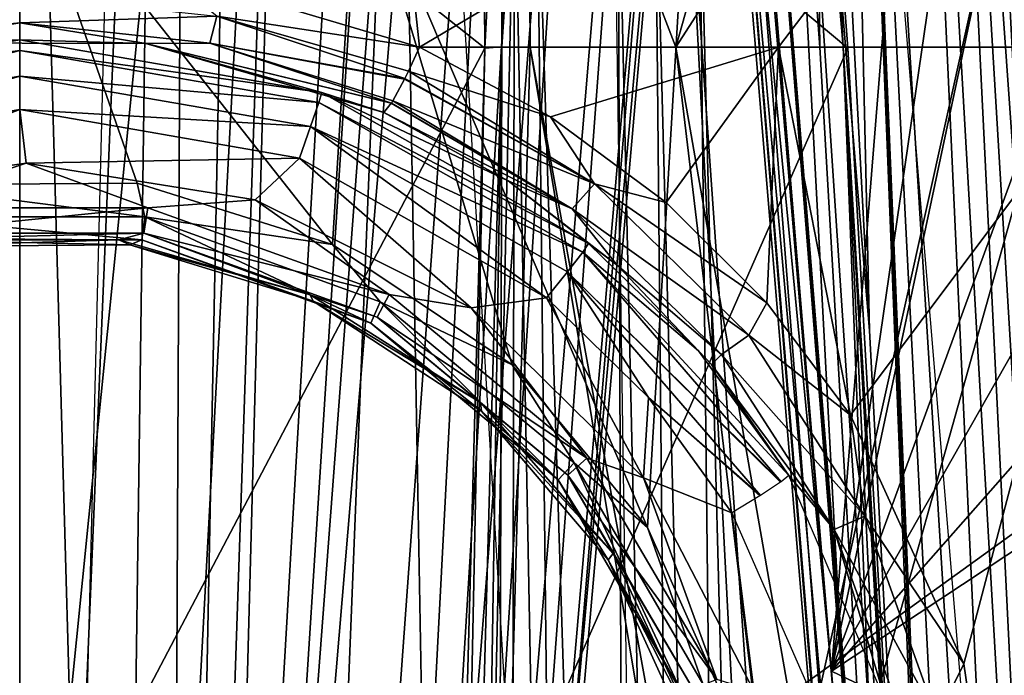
# Model space of a CAD drawing. Header units: millimetres. Extents: x -53 to 54, y -61 to 48.
# Tile 72 of 86: x 0 to 7.44, y 33.96 to 38.91. Entities that reach past the tile are written whole.
import ezdxf

# ---------------------------------------------------------------- set-up
doc = ezdxf.new("R2010")
doc.units = ezdxf.units.MM
doc.header["$LTSCALE"] = 65.185185
for name, color, linetype in [('12', 7, 'CONTINUOUS'), ('172', 7, 'CONTINUOUS'), ('173', 7, 'CONTINUOUS'), ('177', 7, 'CONTINUOUS'), ('178', 7, 'CONTINUOUS'), ('22', 7, 'CONTINUOUS'), ('223', 7, 'CONTINUOUS'), ('226', 7, 'CONTINUOUS'), ('228', 7, 'CONTINUOUS'), ('23', 7, 'CONTINUOUS'), ('232', 7, 'CONTINUOUS'), ('24', 7, 'CONTINUOUS'), ('25', 7, 'CONTINUOUS'), ('26', 7, 'CONTINUOUS'), ('30', 7, 'CONTINUOUS'), ('31', 7, 'CONTINUOUS'), ('32', 7, 'CONTINUOUS'), ('33', 7, 'CONTINUOUS'), ('35', 7, 'CONTINUOUS'), ('36', 7, 'CONTINUOUS'), ('37', 7, 'CONTINUOUS'), ('5', 7, 'CONTINUOUS'), ('51', 7, 'CONTINUOUS'), ('52', 7, 'CONTINUOUS'), ('53', 7, 'CONTINUOUS'), ('58', 7, 'CONTINUOUS'), ('6', 7, 'CONTINUOUS'), ('71', 7, 'CONTINUOUS'), ('8', 7, 'CONTINUOUS'), ('85', 7, 'CONTINUOUS'), ('86', 7, 'CONTINUOUS')]:
    doc.layers.add(name, color=color, linetype=linetype)

msp = doc.modelspace()

# ---------------------------------------------------------------- linework, layer by layer
at = {"layer": '12', "color": 7, "linetype": 'Continuous', "true_color": 0xe0f2ff}
for points in [[(7.6349, 36.0438, -5.3661), (7.0247, 47.7131, -4.5067), (19.1642, 38.6944, -10.7899), (7.6349, 36.0438, -5.3661)], [(19.1642, 38.6944, -10.7899), (7.0247, 47.7131, -4.5067), (18.999, 40.1622, -10.6392), (19.1642, 38.6944, -10.7899)]]:
    msp.add_3dface(points, dxfattribs=at)
at = {"layer": '172', "color": 7, "linetype": 'Continuous', "true_color": 0xe0f2ff}
for points in [[(3.5128, 38.6944, 21.7105), (3.1494, 20.9665, 23.2342), (3.6406, 38.7048, 21.8937), (3.5128, 38.6944, 21.7105)], [(3.1494, 20.9665, 23.2342), (3.3599, 20.9644, 23.2828), (3.6406, 38.7048, 21.8937), (3.1494, 20.9665, 23.2342)], [(3.5128, 38.6944, 21.7105), (3.2812, 30.2511, 22.3523), (3.1494, 20.9665, 23.2342), (3.5128, 38.6944, 21.7105)], [(3.3599, 20.9644, 23.2828), (3.6208, 30.2591, 22.5811), (3.6406, 38.7048, 21.8937), (3.3599, 20.9644, 23.2828)], [(3.6208, 30.2591, 22.5811), (3.8568, 38.7023, 21.9386), (3.6406, 38.7048, 21.8937), (3.6208, 30.2591, 22.5811)]]:
    msp.add_3dface(points, dxfattribs=at)
at = {"layer": '173', "color": 7, "linetype": 'Continuous', "true_color": 0xe0f2ff}
for points in [[(3.6406, 38.7048, 21.8937), (3.8352, 41.6198, 21.2787), (3.6381, 41.1287, 21.4071), (3.6406, 38.7048, 21.8937)], [(3.8568, 38.7023, 21.9386), (3.8352, 41.6198, 21.2787), (3.6406, 38.7048, 21.8937), (3.8568, 38.7023, 21.9386)], [(3.4935, 41.5224, 21.0709), (3.5128, 38.6944, 21.7105), (3.6381, 41.1287, 21.4071), (3.4935, 41.5224, 21.0709)], [(3.5128, 38.6944, 21.7105), (3.6406, 38.7048, 21.8937), (3.6381, 41.1287, 21.4071), (3.5128, 38.6944, 21.7105)]]:
    msp.add_3dface(points, dxfattribs=at)
at = {"layer": '177', "color": 7, "linetype": 'Continuous', "true_color": 0xe0f2ff}
for points in [[(5.9312, 40.2156, 21.2385), (6.0439, 38.7023, 21.4394), (6.0104, 41.1287, 20.8656), (5.9312, 40.2156, 21.2385)], [(6.0439, 38.7023, 21.4394), (6.2192, 38.7048, 21.3051), (6.0104, 41.1287, 20.8656), (6.0439, 38.7023, 21.4394)], [(6.2192, 38.7048, 21.3051), (6.1447, 40.1622, 20.8901), (6.0104, 41.1287, 20.8656), (6.2192, 38.7048, 21.3051)], [(6.2549, 38.6944, 21.0847), (6.1447, 40.1622, 20.8901), (6.2192, 38.7048, 21.3051), (6.2549, 38.6944, 21.0847)]]:
    msp.add_3dface(points, dxfattribs=at)
at = {"layer": '178', "color": 7, "linetype": 'Continuous', "true_color": 0xe0f2ff}
for points in [[(6.0439, 38.7023, 21.4394), (6.5859, 29.3897, 21.9646), (6.2192, 38.7048, 21.3051), (6.0439, 38.7023, 21.4394)], [(7.2771, 20.9564, 22.0827), (6.2192, 38.7048, 21.3051), (7.2435, 20.9665, 22.2997), (7.2771, 20.9564, 22.0827)], [(7.2771, 20.9564, 22.0827), (6.7921, 29.3817, 21.6113), (6.2192, 38.7048, 21.3051), (7.2771, 20.9564, 22.0827)], [(6.7921, 29.3817, 21.6113), (6.2549, 38.6944, 21.0847), (6.2192, 38.7048, 21.3051), (6.7921, 29.3817, 21.6113)], [(6.5859, 29.3897, 21.9646), (7.0749, 20.9644, 22.4348), (6.2192, 38.7048, 21.3051), (6.5859, 29.3897, 21.9646)], [(6.2192, 38.7048, 21.3051), (7.0749, 20.9644, 22.4348), (7.2435, 20.9665, 22.2997), (6.2192, 38.7048, 21.3051)]]:
    msp.add_3dface(points, dxfattribs=at)
at = {"layer": '22', "color": 7, "linetype": 'Continuous', "true_color": 0xe0f2ff}
for points in [[(3.4935, 41.5224, 21.0709), (0.6873, 40.9352, 8.8913), (3.5128, 38.6944, 21.7105), (3.4935, 41.5224, 21.0709)], [(0.6873, 40.9352, 8.8913), (0.487, 32.9344, 9.5837), (3.5128, 38.6944, 21.7105), (0.6873, 40.9352, 8.8913)], [(3.5128, 38.6944, 21.7105), (0.487, 32.9344, 9.5837), (3.2812, 30.2511, 22.3523), (3.5128, 38.6944, 21.7105)]]:
    msp.add_3dface(points, dxfattribs=at)
at = {"layer": '223', "color": 7, "linetype": 'Continuous', "true_color": 0xe0f2ff}
for points in [[(3.0191, 38.7023, -22.0695), (4.0093, 38.176, -21.9489), (2.9364, 38.5217, -22.0534), (3.0191, 38.7023, -22.0695)], [(4.343, 37.6703, -21.8689), (2.8181, 38.2976, -21.8845), (2.9065, 38.4609, -22.0285), (4.343, 37.6703, -21.8689)], [(2.9089, 38.4657, -22.0309), (4.343, 37.6703, -21.8689), (2.9065, 38.4609, -22.0285), (2.9089, 38.4657, -22.0309)], [(2.9364, 38.5217, -22.0534), (4.343, 37.6703, -21.8689), (2.9089, 38.4657, -22.0309), (2.9364, 38.5217, -22.0534)], [(2.9364, 38.5217, -22.0534), (4.0093, 38.176, -21.9489), (4.343, 37.6703, -21.8689), (2.9364, 38.5217, -22.0534)], [(4.1737, 37.4816, -21.7004), (2.7494, 38.2107, -21.6015), (2.8069, 38.2794, -21.8558), (4.1737, 37.4816, -21.7004)], [(2.8077, 38.2807, -21.858), (4.1737, 37.4816, -21.7004), (2.8069, 38.2794, -21.8558), (2.8077, 38.2807, -21.858)], [(2.8181, 38.2976, -21.8845), (4.1737, 37.4816, -21.7004), (2.8077, 38.2807, -21.858), (2.8181, 38.2976, -21.8845)], [(4.1737, 37.4816, -21.7004), (2.8181, 38.2976, -21.8845), (4.343, 37.6703, -21.8689), (4.1737, 37.4816, -21.7004)], [(3.6901, 37.6945, -21.4787), (2.7494, 38.2107, -21.6015), (4.1737, 37.4816, -21.7004), (3.6901, 37.6945, -21.4787)], [(4.0093, 38.176, -21.9489), (4.882, 37.5301, -21.818), (4.343, 37.6703, -21.8689), (4.0093, 38.176, -21.9489)], [(4.5141, 37.0569, -21.3456), (3.6901, 37.6945, -21.4787), (4.1737, 37.4816, -21.7004), (4.5141, 37.0569, -21.3456)], [(4.1737, 37.4816, -21.7004), (4.343, 37.6703, -21.8689), (5.5087, 36.5296, -21.672), (4.1737, 37.4816, -21.7004)], [(4.882, 37.5301, -21.818), (5.6426, 36.7726, -21.6889), (4.343, 37.6703, -21.8689), (4.882, 37.5301, -21.818)], [(4.343, 37.6703, -21.8689), (5.6426, 36.7726, -21.6889), (5.5087, 36.5296, -21.672), (4.343, 37.6703, -21.8689)], [(5.3019, 36.3834, -21.5033), (4.5141, 37.0569, -21.3456), (4.1737, 37.4816, -21.7004), (5.3019, 36.3834, -21.5033)], [(5.3019, 36.3834, -21.5033), (4.1737, 37.4816, -21.7004), (5.5087, 36.5296, -21.672), (5.3019, 36.3834, -21.5033)], [(5.2253, 36.3074, -21.216), (4.5141, 37.0569, -21.3456), (5.3019, 36.3834, -21.5033), (5.2253, 36.3074, -21.216)], [(5.6426, 36.7726, -21.6889), (6.2766, 35.9252, -21.5762), (5.5087, 36.5296, -21.672), (5.6426, 36.7726, -21.6889)], [(5.3019, 36.3834, -21.5033), (5.5087, 36.5296, -21.672), (6.3829, 35.1621, -21.5161), (5.3019, 36.3834, -21.5033)], [(5.5087, 36.5296, -21.672), (6.2766, 35.9252, -21.5762), (6.3829, 35.1621, -21.5161), (5.5087, 36.5296, -21.672)], [(6.1516, 35.0607, -21.3467), (5.2253, 36.3074, -21.216), (5.3019, 36.3834, -21.5033), (6.1516, 35.0607, -21.3467)], [(6.1516, 35.0607, -21.3467), (5.3019, 36.3834, -21.5033), (6.3829, 35.1621, -21.5161), (6.1516, 35.0607, -21.3467)], [(5.8087, 35.4696, -21.1061), (5.2253, 36.3074, -21.216), (6.1516, 35.0607, -21.3467), (5.8087, 35.4696, -21.1061)], [(6.2766, 35.9252, -21.5762), (7.1325, 34.0484, -21.4478), (6.3829, 35.1621, -21.5161), (6.2766, 35.9252, -21.5762)], [(5.8087, 35.4696, -21.1061), (6.1516, 35.0607, -21.3467), (6.5463, 33.7446, -21.0939), (5.8087, 35.4696, -21.1061)], [(6.1516, 35.0607, -21.3467), (6.3829, 35.1621, -21.5161), (6.9284, 33.6377, -21.4499), (6.1516, 35.0607, -21.3467)], [(6.3829, 35.1621, -21.5161), (7.1325, 34.0484, -21.4478), (6.9284, 33.6377, -21.4499), (6.3829, 35.1621, -21.5161)], [(6.1516, 35.0607, -21.3467), (6.683, 33.5805, -21.28), (6.5463, 33.7446, -21.0939), (6.1516, 35.0607, -21.3467)], [(6.683, 33.5805, -21.28), (6.1516, 35.0607, -21.3467), (6.9284, 33.6377, -21.4499), (6.683, 33.5805, -21.28)], [(7.1325, 34.0484, -21.4478), (7.4254, 32.0351, -21.4982), (6.9284, 33.6377, -21.4499), (7.1325, 34.0484, -21.4478)]]:
    msp.add_3dface(points, dxfattribs=at)
at = {"layer": '226', "color": 7, "linetype": 'Continuous', "true_color": 0xe0f2ff}
for points in [[(1.045, 39.2903, -22.1915), (3.0191, 38.7023, -22.0695), (1.4885, 38.9374, -22.1358), (1.045, 39.2903, -22.1915)], [(-1.4885, 38.9374, -22.1358), (0, 39.0969, -22.1682), (-1.4372, 38.7334, -21.9622), (-1.4885, 38.9374, -22.1358)], [(-1.4372, 38.7334, -21.9622), (0, 39.0969, -22.1682), (0, 38.8868, -21.9944), (-1.4372, 38.7334, -21.9622)], [(0, 39.0969, -22.1682), (1.4885, 38.9374, -22.1358), (0, 38.8868, -21.9944), (0, 39.0969, -22.1682)], [(0, 38.8868, -21.9944), (1.4885, 38.9374, -22.1358), (1.4372, 38.7334, -21.9622), (0, 38.8868, -21.9944)], [(1.4885, 38.9374, -22.1358), (2.9089, 38.4657, -22.0309), (1.4372, 38.7334, -21.9622), (1.4885, 38.9374, -22.1358)], [(3.0191, 38.7023, -22.0695), (2.9364, 38.5217, -22.0534), (1.4885, 38.9374, -22.1358), (3.0191, 38.7023, -22.0695)], [(2.9364, 38.5217, -22.0534), (2.9089, 38.4657, -22.0309), (1.4885, 38.9374, -22.1358), (2.9364, 38.5217, -22.0534)], [(-0.9207, 38.7358, -21.7234), (-1.4372, 38.7334, -21.9622), (0, 38.8868, -21.9944), (-0.9207, 38.7358, -21.7234)], [(0.9518, 38.7314, -21.7224), (-0.9207, 38.7358, -21.7234), (0, 38.8868, -21.9944), (0.9518, 38.7314, -21.7224)], [(0.9518, 38.7314, -21.7224), (0, 38.8868, -21.9944), (1.4372, 38.7334, -21.9622), (0.9518, 38.7314, -21.7224)], [(2.8077, 38.2807, -21.858), (0.9518, 38.7314, -21.7224), (1.4372, 38.7334, -21.9622), (2.8077, 38.2807, -21.858)], [(2.7494, 38.2107, -21.6015), (0.9518, 38.7314, -21.7224), (2.8069, 38.2794, -21.8558), (2.7494, 38.2107, -21.6015)], [(0.9518, 38.7314, -21.7224), (2.8077, 38.2807, -21.858), (2.8069, 38.2794, -21.8558), (0.9518, 38.7314, -21.7224)], [(2.8181, 38.2976, -21.8845), (2.8077, 38.2807, -21.858), (1.4372, 38.7334, -21.9622), (2.8181, 38.2976, -21.8845)], [(2.9065, 38.4609, -22.0285), (2.8181, 38.2976, -21.8845), (1.4372, 38.7334, -21.9622), (2.9065, 38.4609, -22.0285)], [(2.9089, 38.4657, -22.0309), (2.9065, 38.4609, -22.0285), (1.4372, 38.7334, -21.9622), (2.9089, 38.4657, -22.0309)]]:
    msp.add_3dface(points, dxfattribs=at)
at = {"layer": '228', "color": 7, "linetype": 'Continuous', "true_color": 0xe0f2ff}
for points in [[(-1.7007, 37.5751, -20.5078), (0.0479, 37.8263, -20.4947), (-0.9683, 37.4898, -20.4454), (-1.7007, 37.5751, -20.5078)], [(-0.9683, 37.4898, -20.4454), (0.0479, 37.8263, -20.4947), (0.9683, 37.4898, -20.4454), (-0.9683, 37.4898, -20.4454)], [(0.0479, 37.8263, -20.4947), (1.7791, 37.5507, -20.5091), (0.9683, 37.4898, -20.4454), (0.0479, 37.8263, -20.4947)], [(-0.9683, 37.4898, -20.4454), (0.9683, 37.4898, -20.4454), (-0.9367, 37.2999, -20.272), (-0.9683, 37.4898, -20.4454)], [(-0.9367, 37.2999, -20.272), (0.9683, 37.4898, -20.4454), (0.9368, 37.2999, -20.272), (-0.9367, 37.2999, -20.272)], [(0.9683, 37.4898, -20.4454), (2.7911, 36.8353, -20.4812), (0.9368, 37.2999, -20.272), (0.9683, 37.4898, -20.4454)], [(0.9683, 37.4898, -20.4454), (1.7791, 37.5507, -20.5091), (2.7911, 36.8353, -20.4812), (0.9683, 37.4898, -20.4454)], [(1.7791, 37.5507, -20.5091), (3.4102, 36.7346, -20.5519), (2.7911, 36.8353, -20.4812), (1.7791, 37.5507, -20.5091)], [(-0.6748, 37.2585, -20.0239), (-0.9367, 37.2999, -20.272), (0.9368, 37.2999, -20.272), (-0.6748, 37.2585, -20.0239)], [(0.748, 37.2488, -20.0245), (-0.6748, 37.2585, -20.0239), (0.9368, 37.2999, -20.272), (0.748, 37.2488, -20.0245)], [(2.1931, 36.8334, -20.0483), (0.748, 37.2488, -20.0245), (0.9368, 37.2999, -20.272), (2.1931, 36.8334, -20.0483)], [(2.1931, 36.8334, -20.0483), (0.9368, 37.2999, -20.272), (2.6995, 36.666, -20.3079), (2.1931, 36.8334, -20.0483)], [(0.9368, 37.2999, -20.272), (2.7911, 36.8353, -20.4812), (2.6995, 36.666, -20.3079), (0.9368, 37.2999, -20.272)], [(3.4804, 36.0205, -20.0949), (2.1931, 36.8334, -20.0483), (2.6995, 36.666, -20.3079), (3.4804, 36.0205, -20.0949)], [(2.7911, 36.8353, -20.4812), (4.2838, 35.6009, -20.5488), (2.6995, 36.666, -20.3079), (2.7911, 36.8353, -20.4812)], [(2.7911, 36.8353, -20.4812), (3.4102, 36.7346, -20.5519), (4.2838, 35.6009, -20.5488), (2.7911, 36.8353, -20.4812)], [(3.4804, 36.0205, -20.0949), (2.6995, 36.666, -20.3079), (4.1414, 35.4712, -20.3755), (3.4804, 36.0205, -20.0949)], [(2.6995, 36.666, -20.3079), (4.2838, 35.6009, -20.5488), (4.1414, 35.4712, -20.3755), (2.6995, 36.666, -20.3079)], [(3.4102, 36.7346, -20.5519), (4.7119, 35.4524, -20.6191), (4.2838, 35.6009, -20.5488), (3.4102, 36.7346, -20.5519)], [(4.4826, 34.8813, -20.1602), (3.4804, 36.0205, -20.0949), (4.1414, 35.4712, -20.3755), (4.4826, 34.8813, -20.1602)], [(4.2838, 35.6009, -20.5488), (5.2654, 33.9301, -20.6401), (4.1414, 35.4712, -20.3755), (4.2838, 35.6009, -20.5488)], [(4.2838, 35.6009, -20.5488), (4.7119, 35.4524, -20.6191), (5.2654, 33.9301, -20.6401), (4.2838, 35.6009, -20.5488)], [(4.4826, 34.8813, -20.1602), (4.1414, 35.4712, -20.3755), (5.0877, 33.8557, -20.4669), (4.4826, 34.8813, -20.1602)], [(4.1414, 35.4712, -20.3755), (5.2654, 33.9301, -20.6401), (5.0877, 33.8557, -20.4669), (4.1414, 35.4712, -20.3755)], [(4.7119, 35.4524, -20.6191), (5.5454, 33.8442, -20.7034), (5.2654, 33.9301, -20.6401), (4.7119, 35.4524, -20.6191)], [(5.1165, 33.5189, -20.2384), (4.4826, 34.8813, -20.1602), (5.0877, 33.8557, -20.4669), (5.1165, 33.5189, -20.2384)]]:
    msp.add_3dface(points, dxfattribs=at)
at = {"layer": '23', "color": 7, "linetype": 'Continuous', "true_color": 0xe0f2ff}
for points in [[(3.2205, 41.2351, 8.2888), (6.2549, 38.6944, 21.0847), (3.7194, 32.9344, 8.8459), (3.2205, 41.2351, 8.2888)], [(6.1447, 40.1622, 20.8901), (6.2549, 38.6944, 21.0847), (3.2205, 41.2351, 8.2888), (6.1447, 40.1622, 20.8901)], [(6.2549, 38.6944, 21.0847), (6.7921, 29.3817, 21.6113), (3.7194, 32.9344, 8.8459), (6.2549, 38.6944, 21.0847)]]:
    msp.add_3dface(points, dxfattribs=at)
at = {"layer": '232', "color": 7, "linetype": 'Continuous', "true_color": 0xe0f2ff}
for points in [[(-2.2778, 38.3633, -20.9657), (0.002, 38.7577, -20.9465), (0, 38.6778, -20.7006), (-2.2778, 38.3633, -20.9657)], [(0.002, 38.7577, -20.9465), (2.2815, 38.362, -20.9657), (0, 38.6778, -20.7006), (0.002, 38.7577, -20.9465)], [(-2.2778, 38.3633, -20.9657), (0, 38.6778, -20.7006), (-2.2592, 38.286, -20.7211), (-2.2778, 38.3633, -20.9657)], [(0, 38.6778, -20.7006), (-2.1975, 38.1043, -20.5472), (-2.2592, 38.286, -20.7211), (0, 38.6778, -20.7006)], [(0, 38.4854, -20.5272), (-2.1975, 38.1043, -20.5472), (0, 38.6778, -20.7006), (0, 38.4854, -20.5272)], [(2.2592, 38.286, -20.7211), (0, 38.4854, -20.5272), (0, 38.6778, -20.7006), (2.2592, 38.286, -20.7211)], [(2.2815, 38.362, -20.9657), (2.2592, 38.286, -20.7211), (0, 38.6778, -20.7006), (2.2815, 38.362, -20.9657)], [(0, 38.4854, -20.5272), (-2.1095, 37.867, -20.4925), (-2.1975, 38.1043, -20.5472), (0, 38.4854, -20.5272)], [(0.0019, 38.2322, -20.4734), (-2.1095, 37.867, -20.4925), (0, 38.4854, -20.5272), (0.0019, 38.2322, -20.4734)], [(2.1975, 38.1043, -20.5472), (0.0019, 38.2322, -20.4734), (0, 38.4854, -20.5272), (2.1975, 38.1043, -20.5472)], [(2.1975, 38.1043, -20.5472), (0, 38.4854, -20.5272), (2.2592, 38.286, -20.7211), (2.1975, 38.1043, -20.5472)], [(2.2815, 38.362, -20.9657), (4.2953, 37.222, -21.0211), (2.2592, 38.286, -20.7211), (2.2815, 38.362, -20.9657)], [(2.1129, 37.8658, -20.4926), (0.0019, 38.2322, -20.4734), (2.1975, 38.1043, -20.5472), (2.1129, 37.8658, -20.4926)], [(4.254, 37.1568, -20.7803), (2.1975, 38.1043, -20.5472), (2.2592, 38.286, -20.7211), (4.254, 37.1568, -20.7803)], [(4.2953, 37.222, -21.0211), (4.254, 37.1568, -20.7803), (2.2592, 38.286, -20.7211), (4.2953, 37.222, -21.0211)], [(3.9781, 36.8102, -20.5479), (2.1129, 37.8658, -20.4926), (2.1975, 38.1043, -20.5472), (3.9781, 36.8102, -20.5479)], [(4.1378, 37.0059, -20.6047), (3.9781, 36.8102, -20.5479), (2.1975, 38.1043, -20.5472), (4.1378, 37.0059, -20.6047)], [(4.1378, 37.0059, -20.6047), (2.1975, 38.1043, -20.5472), (4.254, 37.1568, -20.7803), (4.1378, 37.0059, -20.6047)], [(4.2953, 37.222, -21.0211), (5.1272, 36.4112, -21.0604), (4.254, 37.1568, -20.7803), (4.2953, 37.222, -21.0211)], [(5.7515, 35.4229, -20.8712), (4.1378, 37.0059, -20.6047), (4.254, 37.1568, -20.7803), (5.7515, 35.4229, -20.8712)], [(5.8087, 35.4696, -21.1061), (5.7515, 35.4229, -20.8712), (4.254, 37.1568, -20.7803), (5.8087, 35.4696, -21.1061)], [(5.1272, 36.4112, -21.0604), (5.8087, 35.4696, -21.1061), (4.254, 37.1568, -20.7803), (5.1272, 36.4112, -21.0604)], [(4.7487, 36.0594, -20.5873), (3.9781, 36.8102, -20.5479), (4.1378, 37.0059, -20.6047), (4.7487, 36.0594, -20.5873)], [(5.5945, 35.3192, -20.6931), (4.7487, 36.0594, -20.5873), (4.1378, 37.0059, -20.6047), (5.5945, 35.3192, -20.6931)], [(5.7477, 35.4202, -20.8638), (4.1378, 37.0059, -20.6047), (5.7515, 35.4229, -20.8712), (5.7477, 35.4202, -20.8638)], [(5.5945, 35.3192, -20.6931), (4.1378, 37.0059, -20.6047), (5.7477, 35.4202, -20.8638), (5.5945, 35.3192, -20.6931)], [(5.5913, 35.3172, -20.6911), (4.7487, 36.0594, -20.5873), (5.5945, 35.3192, -20.6931), (5.5913, 35.3172, -20.6911)], [(5.3801, 35.1873, -20.633), (4.7487, 36.0594, -20.5873), (5.5913, 35.3172, -20.6911), (5.3801, 35.1873, -20.633)]]:
    msp.add_3dface(points, dxfattribs=at)
at = {"layer": '24', "color": 7, "linetype": 'Continuous', "true_color": 0xe0f2ff}
for points in [[(12.2899, 41.5224, 17.4685), (4.4819, 40.6131, 7.7412), (12.5848, 38.6944, 18.0364), (12.2899, 41.5224, 17.4685)], [(4.4819, 40.6131, 7.7412), (4.597, 32.9344, 8.4233), (12.5848, 38.6944, 18.0364), (4.4819, 40.6131, 7.7412)], [(12.5848, 38.6944, 18.0364), (4.597, 32.9344, 8.4233), (12.6541, 30.2997, 18.7112), (12.5848, 38.6944, 18.0364)]]:
    msp.add_3dface(points, dxfattribs=at)
at = {"layer": '25', "color": 7, "linetype": 'Continuous', "true_color": 0xe0f2ff}
for points in [[(14.6001, 40.1622, 16.1552), (14.7838, 38.6944, 16.2827), (6.5708, 40.3619, 6.1008), (14.6001, 40.1622, 16.1552)], [(6.5708, 40.3619, 6.1008), (14.7838, 38.6944, 16.2827), (7.1892, 32.9344, 6.3561), (6.5708, 40.3619, 6.1008)], [(14.7838, 38.6944, 16.2827), (15.4957, 29.3888, 16.5239), (7.1892, 32.9344, 6.3561), (14.7838, 38.6944, 16.2827)]]:
    msp.add_3dface(points, dxfattribs=at)
at = {"layer": '26', "color": 7, "linetype": 'Continuous', "true_color": 0xe0f2ff}
for points in [[(18.6521, 41.5224, 10.4062), (7.3693, 41.1399, 4.9912), (19.1642, 38.6944, 10.7899), (18.6521, 41.5224, 10.4062)], [(7.3693, 41.1399, 4.9912), (7.7965, 32.9344, 5.5946), (19.1642, 38.6944, 10.7899), (7.3693, 41.1399, 4.9912)]]:
    msp.add_3dface(points, dxfattribs=at)
at = {"layer": '30', "color": 7, "linetype": 'Continuous', "true_color": 0xe0f2ff}
for points in [[(3.8568, 38.7023, 21.9386), (3.6208, 30.2591, 22.5811), (8.6145, 10.0376, 22.7146), (3.8568, 38.7023, 21.9386)], [(7.0749, 20.9644, 22.4348), (3.8568, 38.7023, 21.9386), (8.6145, 10.0376, 22.7146), (7.0749, 20.9644, 22.4348)], [(4.9567, 38.7023, 21.7166), (3.8568, 38.7023, 21.9386), (7.0749, 20.9644, 22.4348), (4.9567, 38.7023, 21.7166)], [(6.0439, 38.7023, 21.4394), (4.9567, 38.7023, 21.7166), (6.5859, 29.3897, 21.9646), (6.0439, 38.7023, 21.4394)], [(7.0749, 20.9644, 22.4348), (6.5859, 29.3897, 21.9646), (4.9567, 38.7023, 21.7166), (7.0749, 20.9644, 22.4348)]]:
    msp.add_3dface(points, dxfattribs=at)
at = {"layer": '31', "color": 7, "linetype": 'Continuous', "true_color": 0xe0f2ff}
for points in [[(2.7065, 41.6198, -21.4515), (3.0191, 38.7023, -22.0695), (1.045, 39.2903, -22.1915), (2.7065, 41.6198, -21.4515)], [(7.9498, 41.6198, -20.107), (3.0191, 38.7023, -22.0695), (2.7065, 41.6198, -21.4515), (7.9498, 41.6198, -20.107)], [(5.7321, 38.7023, -21.5249), (3.0191, 38.7023, -22.0695), (7.9498, 41.6198, -20.107), (5.7321, 38.7023, -21.5249)], [(4.9567, 38.7023, 21.7166), (5.7771, 41.6198, 20.8355), (3.8352, 41.6198, 21.2787), (4.9567, 38.7023, 21.7166)], [(3.8568, 38.7023, 21.9386), (4.9567, 38.7023, 21.7166), (3.8352, 41.6198, 21.2787), (3.8568, 38.7023, 21.9386)], [(5.7771, 41.6198, 20.8355), (4.9567, 38.7023, 21.7166), (5.9312, 40.2156, 21.2385), (5.7771, 41.6198, 20.8355)], [(8.3566, 38.7023, -20.6481), (5.7321, 38.7023, -21.5249), (7.9498, 41.6198, -20.107), (8.3566, 38.7023, -20.6481)], [(4.9567, 38.7023, 21.7166), (6.0439, 38.7023, 21.4394), (5.9312, 40.2156, 21.2385), (4.9567, 38.7023, 21.7166)]]:
    msp.add_3dface(points, dxfattribs=at)
at = {"layer": '32', "color": 7, "linetype": 'Continuous', "true_color": 0xe0f2ff}
for points in [[(3.0191, 38.7023, -22.0695), (5.7321, 38.7023, -21.5249), (4.0093, 38.176, -21.9489), (3.0191, 38.7023, -22.0695)], [(4.0093, 38.176, -21.9489), (5.7321, 38.7023, -21.5249), (4.882, 37.5301, -21.818), (4.0093, 38.176, -21.9489)], [(4.882, 37.5301, -21.818), (5.7321, 38.7023, -21.5249), (5.6426, 36.7726, -21.6889), (4.882, 37.5301, -21.818)], [(5.6426, 36.7726, -21.6889), (5.7321, 38.7023, -21.5249), (6.2766, 35.9252, -21.5762), (5.6426, 36.7726, -21.6889)], [(5.7321, 38.7023, -21.5249), (8.3566, 38.7023, -20.6481), (6.2766, 35.9252, -21.5762), (5.7321, 38.7023, -21.5249)], [(6.2766, 35.9252, -21.5762), (8.3566, 38.7023, -20.6481), (7.1325, 34.0484, -21.4478), (6.2766, 35.9252, -21.5762)], [(7.1325, 34.0484, -21.4478), (8.3566, 38.7023, -20.6481), (7.4254, 32.0351, -21.4982), (7.1325, 34.0484, -21.4478)], [(8.3566, 38.7023, -20.6481), (7.9328, 20.8254, -22.1564), (7.4254, 32.0351, -21.4982), (8.3566, 38.7023, -20.6481)]]:
    msp.add_3dface(points, dxfattribs=at)
at = {"layer": '33', "color": 7, "linetype": 'Continuous', "true_color": 0xe0f2ff}
for points in [[(0, 40.2093, -18.8927), (-2.5514, 40.2093, -18.7197), (-0.9567, 37.6651, -19.002), (0, 40.2093, -18.8927)], [(0.8877, 37.6769, -19.0047), (0, 40.2093, -18.8927), (-0.9567, 37.6651, -19.002), (0.8877, 37.6769, -19.0047)], [(2.5463, 40.2093, -18.7203), (0, 40.2093, -18.8927), (2.3637, 37.2141, -18.9025), (2.5463, 40.2093, -18.7203)], [(2.3637, 37.2141, -18.9025), (0, 40.2093, -18.8927), (0.8877, 37.6769, -19.0047), (2.3637, 37.2141, -18.9025)], [(3.7197, 36.3048, -18.7316), (2.5463, 40.2093, -18.7203), (2.3637, 37.2141, -18.9025), (3.7197, 36.3048, -18.7316)], [(5.0461, 40.2093, -18.2064), (2.5463, 40.2093, -18.7203), (4.7422, 35.0771, -18.5656), (5.0461, 40.2093, -18.2064)], [(4.7422, 35.0771, -18.5656), (2.5463, 40.2093, -18.7203), (3.7197, 36.3048, -18.7316), (4.7422, 35.0771, -18.5656)], [(5.3923, 33.6138, -18.4672), (5.0461, 40.2093, -18.2064), (4.7422, 35.0771, -18.5656), (5.3923, 33.6138, -18.4672)], [(7.454, 40.2093, -17.3601), (5.0461, 40.2093, -18.2064), (5.6247, 31.9724, -18.4877), (7.454, 40.2093, -17.3601)], [(5.6247, 31.9724, -18.4877), (5.0461, 40.2093, -18.2064), (5.3923, 33.6138, -18.4672), (5.6247, 31.9724, -18.4877)], [(10.1594, 13, -17.5965), (7.454, 40.2093, -17.3601), (5.6247, 31.9724, -18.4877), (10.1594, 13, -17.5965)]]:
    msp.add_3dface(points, dxfattribs=at)
at = {"layer": '35', "color": 7, "linetype": 'Continuous', "true_color": 0xe0f2ff}
for points in [[(5.1123, 47.7261, -5.5204), (5.4779, 47.7261, -5.1578), (6.1817, 34.5405, -6.0898), (5.1123, 47.7261, -5.5204)], [(6.4198, 36.5644, -5.5718), (7.1842, 22.161, -6.6073), (5.4779, 47.7261, -5.1578), (6.4198, 36.5644, -5.5718)], [(5.4779, 47.7261, -5.1578), (7.1842, 22.161, -6.6073), (6.1817, 34.5405, -6.0898), (5.4779, 47.7261, -5.1578)], [(5.8179, 47.7261, -4.771), (6.4198, 36.5644, -5.5718), (5.4779, 47.7261, -5.1578), (5.8179, 47.7261, -4.771)]]:
    msp.add_3dface(points, dxfattribs=at)
at = {"layer": '36', "color": 7, "linetype": 'Continuous', "true_color": 0xe0f2ff}
for points in [[(0.7143, 21.8257, -3.1296), (0, 47.0872, -5.4201), (0, 21.8257, -3.21), (0.7143, 21.8257, -3.1296)], [(1.0574, 47.0872, -5.316), (0, 47.0872, -5.4201), (0.7143, 21.8257, -3.1296), (1.0574, 47.0872, -5.316)], [(0, 47.0872, 5.4201), (1.0574, 47.0872, 5.316), (0, 21.8257, 3.21), (0, 47.0872, 5.4201)], [(0, 21.8257, 3.21), (1.0574, 47.0872, 5.316), (0.7143, 21.8257, 3.1296), (0, 21.8257, 3.21)], [(2.0742, 47.0872, -5.0076), (1.0574, 47.0872, -5.316), (0.7143, 21.8257, -3.1296), (2.0742, 47.0872, -5.0076)], [(1.0574, 47.0872, 5.316), (2.0742, 47.0872, 5.0076), (0.7143, 21.8257, 3.1296), (1.0574, 47.0872, 5.316)], [(1.3928, 21.8257, -2.8922), (2.0742, 47.0872, -5.0076), (0.7143, 21.8257, -3.1296), (1.3928, 21.8257, -2.8922)], [(0.7143, 21.8257, 3.1296), (2.0742, 47.0872, 5.0076), (1.3928, 21.8257, 2.8922), (0.7143, 21.8257, 3.1296)], [(1.3928, 21.8257, 2.8922), (3.0113, 47.0872, 4.5067), (2.0014, 21.8257, 2.5097), (1.3928, 21.8257, 2.8922)], [(2.0742, 47.0872, 5.0076), (3.0113, 47.0872, 4.5067), (1.3928, 21.8257, 2.8922), (2.0742, 47.0872, 5.0076)], [(3.0113, 47.0872, -4.5067), (2.0742, 47.0872, -5.0076), (1.3928, 21.8257, -2.8922), (3.0113, 47.0872, -4.5067)], [(2.0014, 21.8257, -2.5097), (3.0113, 47.0872, -4.5067), (1.3928, 21.8257, -2.8922), (2.0014, 21.8257, -2.5097)], [(3.0113, 47.0872, 4.5067), (3.8326, 47.0872, 3.8326), (2.0014, 21.8257, 2.5097), (3.0113, 47.0872, 4.5067)], [(2.0014, 21.8257, 2.5097), (3.8326, 47.0872, 3.8326), (2.5097, 21.8257, 2.0014), (2.0014, 21.8257, 2.5097)], [(3.8326, 47.0872, -3.8326), (3.0113, 47.0872, -4.5067), (2.0014, 21.8257, -2.5097), (3.8326, 47.0872, -3.8326)], [(2.5097, 21.8257, -2.0014), (3.8326, 47.0872, -3.8326), (2.0014, 21.8257, -2.5097), (2.5097, 21.8257, -2.0014)], [(3.8326, 47.0872, 3.8326), (4.5067, 47.0872, 3.0113), (2.5097, 21.8257, 2.0014), (3.8326, 47.0872, 3.8326)], [(2.5097, 21.8257, 2.0014), (4.5067, 47.0872, 3.0113), (2.8922, 21.8257, 1.3928), (2.5097, 21.8257, 2.0014)], [(2.8922, 21.8257, -1.3928), (4.5067, 47.0872, -3.0113), (2.5097, 21.8257, -2.0014), (2.8922, 21.8257, -1.3928)], [(4.5067, 47.0872, -3.0113), (3.8326, 47.0872, -3.8326), (2.5097, 21.8257, -2.0014), (4.5067, 47.0872, -3.0113)], [(2.8922, 21.8257, 1.3928), (5.0076, 47.0872, 2.0742), (3.1296, 21.8257, 0.7143), (2.8922, 21.8257, 1.3928)], [(4.5067, 47.0872, 3.0113), (5.0076, 47.0872, 2.0742), (2.8922, 21.8257, 1.3928), (4.5067, 47.0872, 3.0113)], [(5.0076, 47.0872, -2.0742), (4.5067, 47.0872, -3.0113), (2.8922, 21.8257, -1.3928), (5.0076, 47.0872, -2.0742)], [(3.1296, 21.8257, -0.7143), (5.0076, 47.0872, -2.0742), (2.8922, 21.8257, -1.3928), (3.1296, 21.8257, -0.7143)], [(5.316, 47.0872, -1.0574), (5.0076, 47.0872, -2.0742), (3.1296, 21.8257, -0.7143), (5.316, 47.0872, -1.0574)], [(3.1296, 21.8257, 0.7143), (5.4201, 47.0872, 0), (3.21, 21.8257, 0), (3.1296, 21.8257, 0.7143)], [(3.21, 21.8257, 0), (5.316, 47.0872, -1.0574), (3.1296, 21.8257, -0.7143), (3.21, 21.8257, 0)], [(5.316, 47.0872, 1.0574), (5.4201, 47.0872, 0), (3.1296, 21.8257, 0.7143), (5.316, 47.0872, 1.0574)], [(5.0076, 47.0872, 2.0742), (5.316, 47.0872, 1.0574), (3.1296, 21.8257, 0.7143), (5.0076, 47.0872, 2.0742)], [(5.4201, 47.0872, 0), (5.316, 47.0872, -1.0574), (3.21, 21.8257, 0), (5.4201, 47.0872, 0)]]:
    msp.add_3dface(points, dxfattribs=at)
at = {"layer": '37', "color": 7, "linetype": 'Continuous', "true_color": 0xe0f2ff}
for points in [[(-1.0574, 47.0872, 5.316), (0, 47.0872, 5.4201), (-0.7143, 21.8257, 3.1296), (-1.0574, 47.0872, 5.316)], [(0, 21.8257, -3.21), (-1.0574, 47.0872, -5.316), (-0.7143, 21.8257, -3.1296), (0, 21.8257, -3.21)], [(0, 21.8257, -3.21), (0, 47.0872, -5.4201), (-1.0574, 47.0872, -5.316), (0, 21.8257, -3.21)], [(0, 47.0872, 5.4201), (0, 21.8257, 3.21), (-0.7143, 21.8257, 3.1296), (0, 47.0872, 5.4201)]]:
    msp.add_3dface(points, dxfattribs=at)
at = {"layer": '5', "color": 7, "linetype": 'Continuous', "true_color": 0xe0f2ff}
for points in [[(1.1175, 18.8605, -8.166), (-1.1197, 18.8605, -8.1657), (1.2238, 42.1395, -9.7937), (1.1175, 18.8605, -8.166)], [(1.2238, 42.1395, -9.7937), (-1.1197, 18.8605, -8.1657), (0, 42.1395, -9.8699), (1.2238, 42.1395, -9.7937)], [(1.5744, 42.1035, -9.741), (1.1175, 18.8605, -8.166), (1.2238, 42.1395, -9.7937), (1.5744, 42.1035, -9.741)], [(1.8992, 41.9977, -9.6754), (1.1175, 18.8605, -8.166), (1.5744, 42.1035, -9.741), (1.8992, 41.9977, -9.6754)], [(2.4382, 41.5983, -9.5249), (1.1175, 18.8605, -8.166), (1.8992, 41.9977, -9.6754), (2.4382, 41.5983, -9.5249)], [(2.7891, 40.9985, -9.3844), (1.1175, 18.8605, -8.166), (2.4382, 41.5983, -9.5249), (2.7891, 40.9985, -9.3844)], [(2.9193, 40.279, -9.292), (1.1175, 18.8605, -8.166), (2.7891, 40.9985, -9.3844), (2.9193, 40.279, -9.292)], [(3.1019, 29.9883, -8.4701), (1.1175, 18.8605, -8.166), (2.9193, 40.279, -9.292), (3.1019, 29.9883, -8.4701)]]:
    msp.add_3dface(points, dxfattribs=at)
at = {"layer": '51', "color": 7, "linetype": 'Continuous', "true_color": 0xe0f2ff}
for points in [[(-2.2778, 38.3633, -20.9657), (-0.9207, 38.7358, -21.7234), (0.002, 38.7577, -20.9465), (-2.2778, 38.3633, -20.9657)], [(-0.9207, 38.7358, -21.7234), (0.9518, 38.7314, -21.7224), (0.002, 38.7577, -20.9465), (-0.9207, 38.7358, -21.7234)], [(0.002, 38.7577, -20.9465), (0.9518, 38.7314, -21.7224), (2.2815, 38.362, -20.9657), (0.002, 38.7577, -20.9465)], [(0.9518, 38.7314, -21.7224), (2.7494, 38.2107, -21.6015), (2.2815, 38.362, -20.9657), (0.9518, 38.7314, -21.7224)], [(2.2815, 38.362, -20.9657), (3.6901, 37.6945, -21.4787), (4.2953, 37.222, -21.0211), (2.2815, 38.362, -20.9657)], [(2.7494, 38.2107, -21.6015), (3.6901, 37.6945, -21.4787), (2.2815, 38.362, -20.9657), (2.7494, 38.2107, -21.6015)], [(3.6901, 37.6945, -21.4787), (4.5141, 37.0569, -21.3456), (4.2953, 37.222, -21.0211), (3.6901, 37.6945, -21.4787)], [(4.2953, 37.222, -21.0211), (4.5141, 37.0569, -21.3456), (5.1272, 36.4112, -21.0604), (4.2953, 37.222, -21.0211)], [(4.5141, 37.0569, -21.3456), (5.2253, 36.3074, -21.216), (5.1272, 36.4112, -21.0604), (4.5141, 37.0569, -21.3456)], [(5.2253, 36.3074, -21.216), (5.8087, 35.4696, -21.1061), (5.1272, 36.4112, -21.0604), (5.2253, 36.3074, -21.216)]]:
    msp.add_3dface(points, dxfattribs=at)
at = {"layer": '52', "color": 7, "linetype": 'Continuous', "true_color": 0xe0f2ff}
for points in [[(0.0019, 38.2322, -20.4734), (-1.7007, 37.5751, -20.5078), (-2.1095, 37.867, -20.4925), (0.0019, 38.2322, -20.4734)], [(0.0479, 37.8263, -20.4947), (-1.7007, 37.5751, -20.5078), (0.0019, 38.2322, -20.4734), (0.0479, 37.8263, -20.4947)], [(2.1129, 37.8658, -20.4926), (0.0479, 37.8263, -20.4947), (0.0019, 38.2322, -20.4734), (2.1129, 37.8658, -20.4926)], [(1.7791, 37.5507, -20.5091), (0.0479, 37.8263, -20.4947), (2.1129, 37.8658, -20.4926), (1.7791, 37.5507, -20.5091)], [(3.4102, 36.7346, -20.5519), (1.7791, 37.5507, -20.5091), (2.1129, 37.8658, -20.4926), (3.4102, 36.7346, -20.5519)], [(3.9781, 36.8102, -20.5479), (3.4102, 36.7346, -20.5519), (2.1129, 37.8658, -20.4926), (3.9781, 36.8102, -20.5479)], [(4.7119, 35.4524, -20.6191), (3.4102, 36.7346, -20.5519), (3.9781, 36.8102, -20.5479), (4.7119, 35.4524, -20.6191)], [(4.7487, 36.0594, -20.5873), (4.7119, 35.4524, -20.6191), (3.9781, 36.8102, -20.5479), (4.7487, 36.0594, -20.5873)], [(5.3801, 35.1873, -20.633), (4.7119, 35.4524, -20.6191), (4.7487, 36.0594, -20.5873), (5.3801, 35.1873, -20.633)], [(5.5454, 33.8442, -20.7034), (4.7119, 35.4524, -20.6191), (5.3801, 35.1873, -20.633), (5.5454, 33.8442, -20.7034)], [(6.0781, 33.5921, -20.7166), (5.5454, 33.8442, -20.7034), (5.3801, 35.1873, -20.633), (6.0781, 33.5921, -20.7166)]]:
    msp.add_3dface(points, dxfattribs=at)
at = {"layer": '53', "color": 7, "linetype": 'Continuous', "true_color": 0xe0f2ff}
for points in [[(0.748, 37.2488, -20.0245), (-0.8978, 37.199, -19.5268), (-0.6748, 37.2585, -20.0239), (0.748, 37.2488, -20.0245)], [(0.833, 37.2098, -19.5297), (-0.8978, 37.199, -19.5268), (0.748, 37.2488, -20.0245), (0.833, 37.2098, -19.5297)], [(2.1931, 36.8334, -20.0483), (0.833, 37.2098, -19.5297), (0.748, 37.2488, -20.0245), (2.1931, 36.8334, -20.0483)], [(2.2177, 36.7863, -19.4241), (0.833, 37.2098, -19.5297), (2.1931, 36.8334, -20.0483), (2.2177, 36.7863, -19.4241)], [(3.4804, 36.0205, -20.0949), (2.2177, 36.7863, -19.4241), (2.1931, 36.8334, -20.0483), (3.4804, 36.0205, -20.0949)], [(3.4886, 35.9547, -19.2475), (2.2177, 36.7863, -19.4241), (3.4804, 36.0205, -20.0949), (3.4886, 35.9547, -19.2475)], [(4.4826, 34.8813, -20.1602), (3.4886, 35.9547, -19.2475), (3.4804, 36.0205, -20.0949), (4.4826, 34.8813, -20.1602)], [(4.4459, 34.8332, -19.0755), (3.4886, 35.9547, -19.2475), (4.4826, 34.8813, -20.1602), (4.4459, 34.8332, -19.0755)], [(5.1165, 33.5189, -20.2384), (4.4459, 34.8332, -19.0755), (4.4826, 34.8813, -20.1602), (5.1165, 33.5189, -20.2384)], [(5.0537, 33.4975, -18.9727), (4.4459, 34.8332, -19.0755), (5.1165, 33.5189, -20.2384), (5.0537, 33.4975, -18.9727)]]:
    msp.add_3dface(points, dxfattribs=at)
at = {"layer": '58', "color": 7, "linetype": 'Continuous', "true_color": 0xe0f2ff}
for points in [[(0.8877, 37.6769, -19.0047), (-0.9567, 37.6651, -19.002), (0.9444, 37.4213, -19.0806), (0.8877, 37.6769, -19.0047)], [(0.9444, 37.4213, -19.0806), (-0.9567, 37.6651, -19.002), (-0.9445, 37.4213, -19.0806), (0.9444, 37.4213, -19.0806)], [(2.3637, 37.2141, -18.9025), (0.8877, 37.6769, -19.0047), (0.9444, 37.4213, -19.0806), (2.3637, 37.2141, -18.9025)], [(0.922, 37.2493, -19.273), (-0.9445, 37.4213, -19.0806), (-0.922, 37.2493, -19.273), (0.922, 37.2493, -19.273)], [(0.9444, 37.4213, -19.0806), (-0.9445, 37.4213, -19.0806), (0.922, 37.2493, -19.273), (0.9444, 37.4213, -19.0806)], [(2.6535, 36.6206, -19.1207), (0.9444, 37.4213, -19.0806), (0.922, 37.2493, -19.273), (2.6535, 36.6206, -19.1207)], [(2.7235, 36.7803, -18.9291), (0.9444, 37.4213, -19.0806), (2.6535, 36.6206, -19.1207), (2.7235, 36.7803, -18.9291)], [(2.7235, 36.7803, -18.9291), (2.3637, 37.2141, -18.9025), (0.9444, 37.4213, -19.0806), (2.7235, 36.7803, -18.9291)], [(0.833, 37.2098, -19.5297), (0.922, 37.2493, -19.273), (-0.922, 37.2493, -19.273), (0.833, 37.2098, -19.5297)], [(-0.8978, 37.199, -19.5268), (0.833, 37.2098, -19.5297), (-0.922, 37.2493, -19.273), (-0.8978, 37.199, -19.5268)], [(0.833, 37.2098, -19.5297), (2.2177, 36.7863, -19.4241), (0.922, 37.2493, -19.273), (0.833, 37.2098, -19.5297)], [(2.2177, 36.7863, -19.4241), (2.6535, 36.6206, -19.1207), (0.922, 37.2493, -19.273), (2.2177, 36.7863, -19.4241)], [(3.7197, 36.3048, -18.7316), (2.3637, 37.2141, -18.9025), (2.7235, 36.7803, -18.9291), (3.7197, 36.3048, -18.7316)], [(2.2177, 36.7863, -19.4241), (3.4886, 35.9547, -19.2475), (2.6535, 36.6206, -19.1207), (2.2177, 36.7863, -19.4241)], [(4.0686, 35.4375, -18.8986), (2.7235, 36.7803, -18.9291), (2.6535, 36.6206, -19.1207), (4.0686, 35.4375, -18.8986)], [(4.1884, 35.5644, -18.7071), (2.7235, 36.7803, -18.9291), (4.0686, 35.4375, -18.8986), (4.1884, 35.5644, -18.7071)], [(4.1884, 35.5644, -18.7071), (3.7197, 36.3048, -18.7316), (2.7235, 36.7803, -18.9291), (4.1884, 35.5644, -18.7071)], [(3.4886, 35.9547, -19.2475), (4.0686, 35.4375, -18.8986), (2.6535, 36.6206, -19.1207), (3.4886, 35.9547, -19.2475)], [(4.7422, 35.0771, -18.5656), (3.7197, 36.3048, -18.7316), (4.1884, 35.5644, -18.7071), (4.7422, 35.0771, -18.5656)], [(3.4886, 35.9547, -19.2475), (4.4459, 34.8332, -19.0755), (4.0686, 35.4375, -18.8986), (3.4886, 35.9547, -19.2475)], [(5.0007, 33.829, -18.7335), (4.1884, 35.5644, -18.7071), (4.0686, 35.4375, -18.8986), (5.0007, 33.829, -18.7335)], [(5.1606, 33.8965, -18.5411), (4.1884, 35.5644, -18.7071), (5.0007, 33.829, -18.7335), (5.1606, 33.8965, -18.5411)], [(5.1606, 33.8965, -18.5411), (4.7422, 35.0771, -18.5656), (4.1884, 35.5644, -18.7071), (5.1606, 33.8965, -18.5411)], [(4.4459, 34.8332, -19.0755), (5.0007, 33.829, -18.7335), (4.0686, 35.4375, -18.8986), (4.4459, 34.8332, -19.0755)], [(5.3923, 33.6138, -18.4672), (4.7422, 35.0771, -18.5656), (5.1606, 33.8965, -18.5411), (5.3923, 33.6138, -18.4672)], [(4.4459, 34.8332, -19.0755), (5.0537, 33.4975, -18.9727), (5.0007, 33.829, -18.7335), (4.4459, 34.8332, -19.0755)]]:
    msp.add_3dface(points, dxfattribs=at)
at = {"layer": '6', "color": 7, "linetype": 'Continuous', "true_color": 0xe0f2ff}
for points in [[(5.402, 29.9883, -9.1708), (5.1314, 40.279, -10.0227), (8.28, 40.2442, -14.3522), (5.402, 29.9883, -9.1708)], [(9.2849, 29.7997, -14.4929), (5.402, 29.9883, -9.1708), (8.28, 40.2442, -14.3522), (9.2849, 29.7997, -14.4929)]]:
    msp.add_3dface(points, dxfattribs=at)
at = {"layer": '71', "color": 7, "linetype": 'Continuous', "true_color": 0xe0f2ff}
for points in [[(3.1019, 29.9883, -8.4701), (2.9193, 40.279, -9.292), (3.7382, 40.3075, -9.2148), (3.1019, 29.9883, -8.4701)], [(3.2703, 18.8605, -7.5655), (3.1019, 29.9883, -8.4701), (3.7382, 40.3075, -9.2148), (3.2703, 18.8605, -7.5655)], [(3.2703, 18.8605, -7.5655), (3.7382, 40.3075, -9.2148), (3.6989, 18.8392, -7.4332), (3.2703, 18.8605, -7.5655)], [(3.6989, 18.8392, -7.4332), (3.7382, 40.3075, -9.2148), (4.1468, 18.826, -7.4002), (3.6989, 18.8392, -7.4332)], [(3.7382, 40.3075, -9.2148), (3.9068, 40.3099, -9.2411), (4.1468, 18.826, -7.4002), (3.7382, 40.3075, -9.2148)], [(4.1468, 18.826, -7.4002), (3.9068, 40.3099, -9.2411), (4.5895, 18.8215, -7.4688), (4.1468, 18.826, -7.4002)], [(3.9068, 40.3099, -9.2411), (4.5197, 40.3075, -9.4729), (4.5895, 18.8215, -7.4688), (3.9068, 40.3099, -9.2411)], [(4.5895, 18.8215, -7.4688), (4.5197, 40.3075, -9.4729), (5.0056, 18.826, -7.6353), (4.5895, 18.8215, -7.4688)], [(4.5197, 40.3075, -9.4729), (4.8005, 40.299, -9.6697), (5.0056, 18.826, -7.6353), (4.5197, 40.3075, -9.4729)], [(5.0056, 18.826, -7.6353), (4.8005, 40.299, -9.6697), (5.3741, 18.8392, -7.8915), (5.0056, 18.826, -7.6353)], [(4.8005, 40.299, -9.6697), (5.1314, 40.279, -10.0227), (5.3741, 18.8392, -7.8915), (4.8005, 40.299, -9.6697)], [(5.1314, 40.279, -10.0227), (5.402, 29.9883, -9.1708), (5.3741, 18.8392, -7.8915), (5.1314, 40.279, -10.0227)]]:
    msp.add_3dface(points, dxfattribs=at)
at = {"layer": '8', "color": 7, "linetype": 'Continuous', "true_color": 0xe0f2ff}
for points in [[(4.9857, 47.7131, -6.8409), (6.1324, 33.9923, -7.4), (7.2378, 47.7131, -9.9406), (4.9857, 47.7131, -6.8409)], [(7.2378, 47.7131, -9.9406), (6.1324, 33.9923, -7.4), (8.1119, 47.5995, -11.1354), (7.2378, 47.7131, -9.9406)], [(8.1119, 47.5995, -11.1354), (6.1324, 33.9923, -7.4), (8.9544, 47.2716, -12.2706), (8.1119, 47.5995, -11.1354)], [(8.9544, 47.2716, -12.2706), (6.1324, 33.9923, -7.4), (10.5282, 46.0075, -14.3429), (8.9544, 47.2716, -12.2706)], [(10.5282, 46.0075, -14.3429), (6.1324, 33.9923, -7.4), (11.8402, 44.033, -16.0019), (10.5282, 46.0075, -14.3429)], [(11.8402, 44.033, -16.0019), (6.1324, 33.9923, -7.4), (12.7735, 41.5233, -17.1001), (11.8402, 44.033, -16.0019)], [(12.7735, 41.5233, -17.1001), (6.1324, 33.9923, -7.4), (13.2456, 38.6944, -17.5398), (12.7735, 41.5233, -17.1001)], [(13.2456, 38.6944, -17.5398), (6.1324, 33.9923, -7.4), (13.888, 30.2827, -17.7992), (13.2456, 38.6944, -17.5398)], [(6.1324, 33.9923, -7.4), (7.2123, 20.9564, -7.9181), (13.888, 30.2827, -17.7992), (6.1324, 33.9923, -7.4)]]:
    msp.add_3dface(points, dxfattribs=at)
at = {"layer": '85', "color": 7, "linetype": 'Continuous', "true_color": 0xe0f2ff}
for points in [[(6.4198, 36.5644, -5.5718), (5.8179, 47.7261, -4.771), (6.1625, 47.7267, -4.5019), (6.4198, 36.5644, -5.5718)], [(6.5883, 47.7221, -4.4067), (7.8233, 20.9198, -6.389), (6.1625, 47.7267, -4.5019), (6.5883, 47.7221, -4.4067)], [(7.1842, 22.161, -6.6073), (6.1625, 47.7267, -4.5019), (7.2374, 21.5191, -6.6331), (7.1842, 22.161, -6.6073)], [(7.1842, 22.161, -6.6073), (6.4198, 36.5644, -5.5718), (6.1625, 47.7267, -4.5019), (7.1842, 22.161, -6.6073)], [(7.8233, 20.9198, -6.389), (7.5353, 20.9118, -6.4826), (6.1625, 47.7267, -4.5019), (7.8233, 20.9198, -6.389)], [(6.1625, 47.7267, -4.5019), (7.2883, 20.9119, -6.658), (7.2374, 21.5191, -6.6331), (6.1625, 47.7267, -4.5019)], [(7.5353, 20.9118, -6.4826), (7.2883, 20.9119, -6.658), (6.1625, 47.7267, -4.5019), (7.5353, 20.9118, -6.4826)], [(8.1259, 20.9351, -6.3857), (7.8233, 20.9198, -6.389), (6.5883, 47.7221, -4.4067), (8.1259, 20.9351, -6.3857)], [(6.808, 47.7181, -4.4311), (8.1259, 20.9351, -6.3857), (6.5883, 47.7221, -4.4067), (6.808, 47.7181, -4.4311)], [(8.4152, 20.9564, -6.473), (8.1259, 20.9351, -6.3857), (6.808, 47.7181, -4.4311), (8.4152, 20.9564, -6.473)], [(7.6349, 36.0438, -5.3661), (8.4152, 20.9564, -6.473), (6.808, 47.7181, -4.4311), (7.6349, 36.0438, -5.3661)], [(7.0247, 47.7131, -4.5067), (7.6349, 36.0438, -5.3661), (6.808, 47.7181, -4.4311), (7.0247, 47.7131, -4.5067)]]:
    msp.add_3dface(points, dxfattribs=at)
at = {"layer": '86', "color": 7, "linetype": 'Continuous', "true_color": 0xe0f2ff}
for points in [[(4.8039, 47.7231, -6.397), (4.8485, 47.7278, -5.9229), (7.0415, 20.9266, -7.5207), (4.8039, 47.7231, -6.397)], [(6.1324, 33.9923, -7.4), (4.9857, 47.7131, -6.8409), (4.8039, 47.7231, -6.397), (6.1324, 33.9923, -7.4)], [(7.2123, 20.9564, -7.9181), (4.8039, 47.7231, -6.397), (7.0415, 20.9266, -7.5207), (7.2123, 20.9564, -7.9181)], [(7.2123, 20.9564, -7.9181), (6.1324, 33.9923, -7.4), (4.8039, 47.7231, -6.397), (7.2123, 20.9564, -7.9181)], [(4.8485, 47.7278, -5.9229), (4.9543, 47.7278, -5.7075), (7.0547, 20.9107, -7.0876), (4.8485, 47.7278, -5.9229)], [(7.0415, 20.9266, -7.5207), (4.8485, 47.7278, -5.9229), (7.0547, 20.9107, -7.0876), (7.0415, 20.9266, -7.5207)], [(4.9543, 47.7278, -5.7075), (7.2495, 20.9115, -6.7003), (7.0547, 20.9107, -7.0876), (4.9543, 47.7278, -5.7075)], [(5.1123, 47.7261, -5.5204), (7.2495, 20.9115, -6.7003), (4.9543, 47.7278, -5.7075), (5.1123, 47.7261, -5.5204)], [(7.2495, 20.9115, -6.7003), (5.1123, 47.7261, -5.5204), (7.2175, 21.519, -6.6548), (7.2495, 20.9115, -6.7003)], [(5.1123, 47.7261, -5.5204), (6.1817, 34.5405, -6.0898), (7.2175, 21.519, -6.6548), (5.1123, 47.7261, -5.5204)], [(6.1817, 34.5405, -6.0898), (7.1842, 22.161, -6.6073), (7.2175, 21.519, -6.6548), (6.1817, 34.5405, -6.0898)]]:
    msp.add_3dface(points, dxfattribs=at)

doc.saveas('drawing.dxf')
